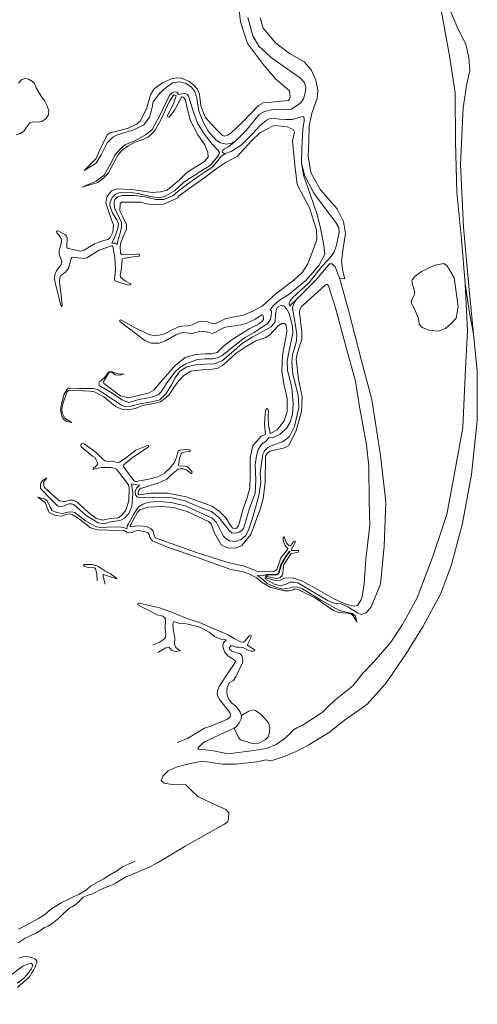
# Model space of a CAD drawing. Header units: metres. Extents: x 69428 to 72581, y 405279 to 408746.
# Tile 4 of 39: x 72398 to 72581, y 405280 to 405674. Entities that reach past the tile are written whole.
import ezdxf

# ---------------------------------------------------------------- set-up
doc = ezdxf.new("R2010")
doc.units = ezdxf.units.M
for name, color, linetype, lineweight in [('BS-BINNENKRUINLIJN-KPN', 253, 'CONTINUOUS', 0), ('BS-BINNENTEENLIJN-KPN', 253, 'CONTINUOUS', 0), ('BS-INSTEEK-SLOOT-KPN', 253, 'CONTINUOUS', 0), ('BS-OVERIG-KPN', 253, 'CONTINUOUS', 0), ('BS-WATERLIJN-KPN', 253, 'CONTINUOUS', 0)]:
    doc.layers.add(name, color=color, linetype=linetype, lineweight=lineweight)

msp = doc.modelspace()

# ---------------------------------------------------------------- linework, layer by layer
at = {"layer": 'BS-BINNENKRUINLIJN-KPN'}
for points in [[(72485.822, 405677.948), (72486.431, 405673.326), (72489.191, 405664.664), (72495.17, 405656.717), (72500.449, 405650.542), (72506.06, 405645.69), (72506.25, 405643.32), (72505.91, 405642.229), (72505.452, 405641.847), (72497.556, 405641.115), (72495.443, 405640.918), (72493.611, 405639.89), (72487.373, 405633.292), (72482.55, 405628.709), (72481.3, 405627.908), (72479.978, 405627.626), (72479.15, 405627.885), (72476.298, 405630.75), (72472.277, 405635.199), (72470.551, 405639.66), (72470.04, 405644.447), (72469.152, 405646.354), (72467.621, 405648.187), (72465.843, 405649.511), (72463.707, 405650.469), (72462.652, 405650.806), (72460.916, 405650.888), (72458.767, 405650.534), (72455.106, 405649.005), (72451.765, 405646.508), (72450.384, 405644.133), (72448.722, 405638.516), (72446.144, 405633.593), (72444.727, 405632.374), (72441.101, 405630.659), (72434.151, 405628.96), (72433.078, 405628.231), (72430.426, 405622.983), (72428.636, 405618.602), (72423.762, 405613.827)], [(72422.832, 405607.161), (72429.188, 405608.965), (72431.675, 405610.864), (72433.582, 405612.893), (72434.979, 405615.646), (72437.538, 405620.313), (72439.142, 405622.058), (72441.404, 405623.752), (72444.253, 405625.097), (72447.393, 405626.21), (72449.563, 405627.335), (72451.195, 405628.808), (72452.192, 405629.997), (72454.926, 405634.859), (72457.971, 405641.575), (72459.627, 405644.027), (72460.141, 405644.001)], [(72462.934, 405643.288), (72463.539, 405643.181), (72464.393, 405641.963), (72464.892, 405639.46), (72466.311, 405634.016), (72469.364, 405628.118), (72472.178, 405624.09), (72473.337, 405621.07), (72473.422, 405619.088), (72471.947, 405617.42), (72464.972, 405612.951), (72461.873, 405609.908), (72457.03, 405605.878), (72454.331, 405605.235), (72450.954, 405605.035), (72442.806, 405606.163), (72436.886, 405606.411), (72434.685, 405605.706), (72432.792, 405603.209), (72432.477, 405600.804), (72434.775, 405594.005), (72435.501, 405592.074), (72435.229, 405589.112), (72434.122, 405586.95)], [(72438.51, 405584.925), (72439.729, 405587.915), (72440.685, 405590.358), (72440.679, 405592.236), (72439.293, 405595.187), (72438.023, 405597.712), (72438.14, 405600.415), (72438.466, 405600.82), (72438.828, 405601.075), (72443.019, 405601.165), (72446.569, 405601.058), (72448.617, 405600.388), (72452.244, 405599.993), (72455.549, 405600.382), (72459.331, 405601.89), (72461.44, 405602.848), (72461.445, 405603.399), (72466.783, 405607.33), (72471.232, 405610.37), (72476.604, 405614.419), (72480.714, 405617.179), (72485.16, 405619.519), (72490.766, 405625.711), (72494.18, 405628.853), (72496.849, 405630.235), (72498.724, 405631.346), (72500.035, 405631.812), (72505.126, 405631.307), (72507.54, 405630.291), (72508.093, 405629.157), (72507.207, 405625.69), (72508.13, 405615.939), (72509.11, 405608.246), (72514.019, 405598.785), (72516.906, 405590.028), (72516.963, 405586.208), (72515.484, 405582.037), (72513.353, 405576.381)], [(72513.353, 405576.381), (72511.194, 405573.12), (72507.781, 405569.83), (72500.704, 405564.485), (72495.159, 405559.441)], [(72497.026, 405451.067), (72496.837, 405450.676), (72497.058, 405450.513), (72500.318, 405449.482), (72502.479, 405449.663), (72504.037, 405450.479), (72507.225, 405450.62), (72511.192, 405449.205), (72517.497, 405445.749), (72524.063, 405442.004), (72528.674, 405440.013), (72531.779, 405439.203), (72533.253, 405439.559), (72534.639, 405441.675), (72535.167, 405442.985), (72535.901, 405448.182), (72536.681, 405458.074), (72538.186, 405471.728), (72537.944, 405481.402), (72537.822, 405495.277), (72536.933, 405503.859), (72533.947, 405519.961), (72532.437, 405529.424), (72528.406, 405544.353), (72524.461, 405558.797), (72521.634, 405567.549), (72521.231, 405568.07), (72520.742, 405568.083), (72520.151, 405567.735), (72511.718, 405560.013), (72510.876, 405559.266), (72510.229, 405558.162), (72510.119, 405556.869), (72511.033, 405549.107), (72511.041, 405546.112), (72510.012, 405543.355), (72509.269, 405540.822), (72508.705, 405538.214), (72509.634, 405530.169), (72511.114, 405523.088), (72510.897, 405517.265), (72508.775, 405509.596), (72505.793, 405503.562), (72503.986, 405502.691), (72499.326, 405501.594), (72498.299, 405501.303), (72497.21, 405500.698), (72496.441, 405499.283), (72496.231, 405488.98), (72495.494, 405482.274), (72494.273, 405478.108), (72490.586, 405467.907), (72486.981, 405463.54), (72484.825, 405462.598), (72481.795, 405462.445), (72480.08, 405462.967), (72478.71, 405463.843), (72475.993, 405468.513), (72474.65, 405472.197), (72473.532, 405473.152), (72465.085, 405477.162), (72459.622, 405478.763), (72454.964, 405479.149), (72449.327, 405478.922), (72446.057, 405477.855), (72445.086, 405476.849), (72442.464, 405472.003), (72442.171, 405471.534), (72442.184, 405471.214)], [(72576.375, 405568.417), (72577.365, 405549.606), (72576.438, 405531.553), (72575.469, 405510.828), (72571.987, 405491.765), (72569.092, 405475.933), (72563.615, 405459.559), (72557.187, 405442.594), (72551.34, 405431.904), (72546.667, 405424.747), (72540.014, 405417.038), (72535.523, 405412.467), (72531.478, 405407.299), (72524.779, 405401.914), (72521.883, 405399.456), (72519.07, 405396.649), (72511.155, 405391.403), (72509.29, 405390.599), (72507.659, 405389.629), (72506.059, 405387.934), (72503.841, 405386.002), (72500.686, 405383.859), (72496.867, 405382.195), (72490.798, 405381.277), (72482.393, 405380.13), (72480.081, 405380.39), (72474.92, 405381.44), (72469.616, 405381.875), (72469.367, 405382.164)], [(72494.955, 405555.911), (72495.391, 405555.829), (72495.602, 405554.88), (72495.59, 405554.071), (72495.097, 405553.385), (72493.838, 405552.313), (72490.176, 405550.441), (72483.084, 405546.03), (72479.515, 405543.28), (72477.067, 405540.912), (72474.984, 405540.295), (72472.523, 405540.37), (72468.418, 405540.114), (72464.276, 405538.879), (72460.111, 405535.536), (72454.508, 405529.062), (72451.724, 405525.822), (72449.781, 405524.778), (72444.327, 405523.397), (72441.654, 405522.764), (72438.372, 405523.501), (72435.753, 405525.391), (72431.619, 405528.512), (72431.516, 405529.255), (72433.615, 405532.693), (72434.823, 405532.934), (72436.248, 405531.98), (72438.027, 405531.81), (72439.779, 405532.267)], [(72451.701, 405520.479), (72454.314, 405521.16), (72456.111, 405522.475), (72457.804, 405523.955), (72459.762, 405526.813), (72461.536, 405529.355), (72463.704, 405531.597), (72466.538, 405533.384), (72472.111, 405534.069), (72475.186, 405534.169), (72477.271, 405534.651), (72479.196, 405535.61), (72481.427, 405537.701), (72484.656, 405540.672), (72488.685, 405543.339), (72492.58, 405545.525), (72496.52, 405546.849), (72498.055, 405547.85), (72501.625, 405551.765), (72502.971, 405552.523), (72504.056, 405552.441), (72504.563, 405551.999), (72504.86, 405551.215), (72504.967, 405549.047), (72503.259, 405539.863), (72502.962, 405533.468), (72503.788, 405528.302), (72505.125, 405522.41), (72505.134, 405517.146), (72503.854, 405513.512), (72501.156, 405509.935), (72498.307, 405508.432)], [(72418.858, 405512.833), (72416.006, 405514.557), (72414.927, 405516.687), (72414.863, 405518.127), (72415.285, 405520.316), (72416.78, 405525.014), (72417.474, 405525.6), (72418.052, 405525.789), (72426.001, 405525.425), (72427.919, 405525.158), (72431.677, 405523.084), (72436.366, 405519.186), (72439.192, 405518.089), (72440.393, 405517.914), (72442.304, 405518.027), (72444.566, 405518.582), (72447.152, 405519.675), (72451.701, 405520.479)], [(72496.427, 405508.069), (72494.704, 405507.353), (72491.304, 405503.424), (72490.222, 405498.818), (72490.348, 405491.521), (72490.191, 405486.648), (72489.101, 405482.596), (72487.311, 405477.883), (72485.587, 405471.437), (72484.636, 405470.379), (72483.397, 405470.534), (72482.357, 405471.557), (72480.627, 405474.497), (72477.994, 405477.172), (72474.992, 405479.35), (72472.107, 405480.314), (72464.657, 405483.059), (72457.357, 405484.54), (72450.61, 405484.557), (72445.773, 405483.864), (72445.406, 405484.211), (72445.391, 405484.826), (72445.759, 405485.964)], [(72441.483, 405487.843), (72441.867, 405486.588), (72441.716, 405481.482), (72440.417, 405477.752), (72438.801, 405475.677), (72437.352, 405474.682), (72434.155, 405474.419), (72431.258, 405473.753), (72428.578, 405474.335), (72425.537, 405476.809), (72420.934, 405480.873), (72419.337, 405481.667), (72417.929, 405481.712), (72415.962, 405481.161), (72413.886, 405481.464), (72411.243, 405483.675), (72407.699, 405486.972), (72407.468, 405488.953), (72408.761, 405490.647)], [(72445.938, 405489.484), (72444.635, 405489.128), (72444.234, 405489.183), (72443.751, 405489.453), (72443.333, 405490.098)], [(72405.169, 405482.855), (72408.336, 405480.593), (72408.888, 405478.625), (72409.782, 405476.815), (72412.252, 405475.55), (72414.735, 405475.29), (72416.563, 405475.938), (72417.746, 405476.167), (72418.905, 405475.909), (72421.86, 405474.091), (72426.371, 405470.611), (72429.086, 405469.842), (72433.397, 405469.728), (72439.756, 405469.605)], [(72505.264, 405461.908), (72502.602, 405458.648), (72500.937, 405453.963), (72500.048, 405453.232), (72499.572, 405453.109), (72497.531, 405453.213), (72495.428, 405453.163), (72493.498, 405452.939)], [(72497.026, 405451.067), (72497.743, 405450.977), (72500.696, 405450.275), (72502.208, 405450.641), (72503.173, 405451.549), (72503.39, 405452.318), (72503.462, 405453.933), (72503.649, 405455.6), (72506.129, 405459.548), (72506.764, 405460.323)], [(72492.709, 405450.678), (72495.063, 405448.697), (72498.325, 405446.882), (72501.24, 405445.988), (72504.002, 405445.351), (72505.807, 405445.375), (72507.496, 405445.8), (72508.145, 405446.119), (72509.544, 405445.953), (72511.872, 405444.771), (72516.433, 405442.429), (72523.71, 405437.55), (72525.79, 405436.658), (72529.389, 405436.387), (72530.929, 405435.977), (72531.583, 405435.375), (72533.013, 405433.011)], [(72444.15, 405337.052), (72441.584, 405335.783), (72439.133, 405334.804), (72437.075, 405333.253), (72433.049, 405330.911), (72431.712, 405329.981), (72429.33, 405328.826), (72426.274, 405327.028), (72424.743, 405325.595), (72421.788, 405323.822), (72420.253, 405323.098), (72417.394, 405321.73), (72414.568, 405320.368), (72412.476, 405319.018), (72410.651, 405317.943), (72409.514, 405317.048), (72407.835, 405315.609), (72405.417, 405314.085), (72402.85, 405312.655), (72400.162, 405311.16), (72397.423, 405309.857)], [(72383.491752, 405279.69285), (72386.328, 405282.144), (72387.637, 405283.479), (72388.501, 405284.575), (72389.506, 405286.023), (72391.157, 405287.752), (72392.493, 405289.225), (72393.762, 405290.792), (72397.196, 405293.467), (72399.265, 405295.066), (72400.734, 405295.665), (72402.595, 405296.127), (72403.219, 405295.332), (72402.518, 405293.754), (72401.271, 405292.151), (72399.806, 405290.491), (72398.757, 405289.565), (72396.919, 405288.204)]]:
    msp.add_lwpolyline(points, dxfattribs=at)
at = {"layer": 'BS-BINNENTEENLIJN-KPN'}
for points in [[(72489.341, 405675.144), (72491.393, 405667.836), (72493.784, 405663.57), (72498.837, 405658.97), (72507.351, 405652.906), (72510.284, 405650.968), (72511.781, 405649.334), (72512.555, 405647.386), (72512.375, 405644.995), (72511.629, 405642.572), (72510.584, 405640.92), (72506.824, 405638.394), (72502.605, 405638.097), (72499.361, 405638.193), (72495.979, 405637.43), (72493.848, 405636.191), (72488.697, 405629.842), (72484.7, 405625.811), (72482.766, 405624.729), (72480.808, 405624.312), (72478.431, 405624.847), (72476.576, 405626.127), (72473.435, 405629.554), (72471.288, 405633.629), (72469.686, 405637.614), (72468.958, 405642.786), (72468.059, 405645.528), (72466.706, 405647.274), (72464.44, 405648.794), (72461.801, 405649.274), (72459.297, 405648.936), (72456.766, 405647.261), (72453.959, 405644.687), (72451.454, 405641.39), (72450.894, 405638.512), (72449.944, 405635.185), (72447.643, 405632.155), (72443.723, 405630.118), (72437.076, 405628.041), (72435.322, 405627.228), (72433.039, 405624.934), (72430.589, 405620.099), (72428.567, 405616.705), (72423.762, 405613.827)], [(72422.832, 405607.161), (72428.625, 405609.474), (72431.796, 405611.996), (72434.318, 405616.322), (72436.062, 405619.933), (72438.332, 405622.548), (72440.322, 405624.214), (72443.76, 405625.551), (72448.575, 405628.232), (72451.024, 405630.281), (72454.199, 405636.128), (72458.02, 405644.025), (72459.082, 405644.927), (72460.081, 405645.318), (72460.944, 405645.216), (72461.759, 405644.309), (72463.08, 405644.578), (72464.128, 405644.646), (72465.075, 405644.341), (72465.618, 405643.577), (72467.8, 405636.357), (72469.254, 405632.53), (72471.795, 405628.462), (72475.111, 405624.421), (72477.514, 405621.787), (72478.035, 405621.048), (72477.93, 405620.467), (72477.11, 405619.179), (72474.204, 405615.778), (72470.123, 405613.238), (72463.678, 405609.109), (72459.935, 405605.672), (72456.274, 405603.494), (72453.912, 405602.922), (72450.154, 405603.364), (72445.774, 405604.516), (72442.801, 405604.948), (72437.605, 405604.884), (72436.15, 405604.135), (72434.999, 405603.019), (72434.214, 405601.065), (72434.098, 405599.848), (72435.123, 405596.666), (72436.885, 405593.994), (72437.494, 405592.635), (72437.305, 405590.6), (72436.121, 405587.253), (72434.82, 405584.64), (72436.257, 405584.654), (72436.997, 405584.218), (72437.587, 405586.677), (72438.258, 405588.75), (72438.791, 405591.114), (72438.78, 405592.919), (72437.9, 405594.764), (72435.985, 405598.834), (72435.786, 405601.083), (72436.094, 405602.237), (72437.315, 405603.311), (72438.947, 405603.79), (72443.798, 405603.854), (72448.245, 405603.275), (72452.524, 405602.254), (72455.601, 405602.207), (72459.288, 405603.598), (72461.502, 405605.468), (72465.202, 405608.332), (72469.801, 405611.729), (72472.21, 405613.252), (72474.954, 405614.985), (72477.123, 405617.399), (72478.498, 405619.357), (72480.368, 405620.578), (72482.669, 405621.473), (72486.879, 405624.113), (72491.055, 405628.413), (72494.59, 405632.172), (72496.772, 405633.946), (72497.929, 405634.485), (72500.062, 405634.62), (72502.073, 405634.444), (72504.695, 405634.222), (72507.302, 405634.309), (72511.338, 405635.44), (72511.724, 405635.179), (72511.886, 405634.565), (72511.887, 405633.596), (72511.456, 405630.475), (72511.035, 405622.592), (72510.864, 405616.887), (72511.704, 405611.903), (72514.523, 405603.863), (72517.113, 405596.196), (72518.445, 405590.734), (72519.811, 405583.944), (72520.247, 405580.268), (72517.819, 405575.726), (72512.707, 405569.901), (72505.974, 405564.236), (72502.402, 405562.1), (72499.752, 405559.82), (72498.361, 405558.121), (72498.825, 405557.436), (72498.763, 405555.637), (72498.49, 405554.295), (72497.274, 405552.473), (72491.826, 405548.882), (72487.96, 405546.755), (72479.108, 405539.666), (72477.206, 405538.681), (72475.328, 405538.343), (72472.277, 405538.4), (72469.209, 405538.066), (72464.504, 405536.359), (72462.151, 405534.929), (72460.039, 405532.952), (72457.01, 405528.897), (72454.588, 405525.067), (72453.357, 405523.872), (72451.279, 405523.169), (72448.771, 405522.609), (72445.616, 405522.098), (72442.979, 405521.29), (72441.66, 405520.886), (72439.102, 405521.79), (72434.548, 405524.868), (72429.811, 405527.629), (72429.676, 405528.449), (72430.065, 405529.217), (72431.933, 405530.881), (72433.206, 405532.638), (72433.419, 405533.027), (72434.454, 405533.415), (72435.185, 405533.176), (72436.71, 405532.412), (72438.248, 405532.136), (72439.779, 405532.267)], [(72405.169, 405482.855), (72408.124, 405482.08), (72409.01, 405481.473), (72410.202, 405478.88), (72410.936, 405477.537), (72412.667, 405476.744), (72415.084, 405476.415), (72417.222, 405476.941), (72418.558, 405477.086), (72420.029, 405476.743), (72424.36, 405473.473), (72428.694, 405471.061), (72430.446, 405470.696), (72433.058, 405470.843), (72437.607, 405470.967), (72439.725, 405470.734), (72440.844, 405470.27), (72440.981, 405471.291), (72441.344, 405472.024), (72443.432, 405475.646), (72444.81, 405478.144), (72445.655, 405479.099), (72447.305, 405480.165), (72449.679, 405480.895), (72453.552, 405481.167), (72458.591, 405480.776), (72464.664, 405479.302), (72470.119, 405476.793), (72475.042, 405474.534), (72476.827, 405472.817), (72479.476, 405467.416), (72480.637, 405466.211), (72482.06, 405465.393), (72484.363, 405465.17), (72486.73, 405465.975), (72488.385, 405467.433), (72489.633, 405469.67), (72491.457, 405475.325), (72493.772, 405483.592), (72494.564, 405488.748), (72494.258, 405492.672), (72495.418, 405500.107), (72495.998, 405501.45), (72497.373, 405502.77), (72499.395, 405503.722), (72503.269, 405505.137), (72505.981, 405507.264), (72508.026, 405511.294), (72509.847, 405518.875), (72509.497, 405523.847), (72507.376, 405532.19), (72506.919, 405536.887), (72507.218, 405540.042), (72508.101, 405542.651), (72508.869, 405545.525), (72508.996, 405548.191), (72508.136, 405553.237), (72507.221, 405558.533), (72507.479, 405559.851), (72508.669, 405561.97), (72516.514, 405569.7), (72522.057, 405576.351), (72523.102, 405576.37), (72524.403, 405575.242), (72526.122, 405570.842), (72529.759, 405557.294), (72534.924, 405537.532), (72538.999, 405522.036), (72542.48, 405499.626), (72544.583, 405481.076), (72543.93, 405463.259), (72542.49, 405448.018), (72538.824, 405438.907), (72536.76, 405436.596), (72534.805, 405435.883), (72533.424, 405436.441), (72529.408, 405439.013), (72526.769, 405440.144), (72523.982, 405440.439), (72521.559, 405441.346), (72509.428, 405448.588), (72507.856, 405448.891), (72506.33, 405448.834), (72504.722, 405448.01), (72502.397, 405447.436), (72500.04, 405448.067), (72496.288, 405450.227)], [(72579.75, 405548.418), (72578.244, 405555.909), (72576.375, 405568.417)], [(72408.761, 405490.647), (72407.127, 405489.641), (72406.417, 405488.528), (72406.331, 405487.873), (72406.332, 405486.413), (72410.595, 405481.92), (72413.122, 405479.448), (72414.333, 405479.087), (72415.505, 405479.33), (72417.631, 405480.188), (72418.509, 405480.282), (72419.614, 405479.954), (72424.625, 405475.614), (72429.316, 405472.562), (72431.743, 405472.208), (72433.792, 405472.863), (72436.314, 405473.275), (72438.441, 405473.655), (72439.99, 405474.521), (72441.616, 405476.398), (72442.866, 405479.151), (72443.272, 405484.556), (72442.74, 405488.24), (72443.491, 405488.123), (72445.937, 405487.681), (72444.697, 405486.522), (72444.148, 405485.263), (72444.327, 405483.9), (72445.104, 405482.971), (72446.241, 405482.75), (72452.085, 405482.961), (72458.843, 405482.588), (72464.237, 405481.385), (72469.781, 405479.066), (72474.782, 405477.218), (72477.756, 405474.822), (72480.456, 405471.405), (72481.825, 405469.535), (72482.9, 405468.657), (72484.499, 405468.549), (72485.921, 405468.859), (72486.906, 405469.546), (72487.612, 405470.291), (72490.06, 405478.376), (72492.236, 405484.471), (72492.611, 405489.78), (72492.256, 405495.843), (72492.797, 405499.447), (72493.542, 405502.004), (72494.813, 405504.068), (72496.424, 405505.26), (72497.926, 405506.792), (72499.177, 405506.624), (72502.263, 405508.171), (72505.001, 405510.652), (72506.346, 405513.03), (72507.188, 405516.23), (72507.532, 405520.155), (72507.043, 405526.879), (72505.301, 405533.734), (72505.075, 405537.592), (72505.912, 405541.701), (72507.411, 405548.582), (72507.188, 405551.495), (72505.935, 405556.534), (72505.038, 405558.307), (72503.919, 405559.421), (72503.124, 405559.788), (72502.306, 405559.518), (72501.147, 405558.955), (72500.787, 405558.233), (72500.447, 405556.161), (72500.259, 405553.168), (72498.743, 405551.123), (72491.293, 405547.18), (72487.244, 405544.564), (72482.809, 405540.738), (72479.237, 405537.62), (72475.955, 405536.394), (72468.948, 405536.062), (72464.882, 405535.189), (72462.145, 405533.383), (72460.281, 405530.787), (72458.731, 405527.958), (72456.627, 405524.448), (72455.031, 405522.801), (72454.028, 405521.858), (72453.314, 405521.614), (72452.655, 405521.523), (72451.769, 405521.319), (72450.793, 405521.107), (72446.067, 405520.261), (72442.049, 405519.201), (72440.346, 405519.083), (72438.48, 405519.886), (72433.17, 405523.512), (72429.375, 405525.908), (72427.356, 405526.477), (72421.689, 405526.498), (72417.467, 405526.643), (72416.971, 405526.251), (72415.739, 405524.221), (72414.724, 405520.358), (72414.278, 405517.852), (72414.856, 405515.416), (72415.749, 405513.914), (72416.838, 405513.218), (72418.858, 405512.833)], [(72506.1, 405461.28), (72504.546, 405459.295), (72502.612, 405455.931), (72501.614, 405452.448), (72500.803, 405451.944), (72499.222, 405451.965), (72496.945, 405451.878)], [(72497.111, 405451.711), (72499.388, 405451.798), (72500.969, 405451.777), (72501.78, 405452.281), (72502.778, 405455.764), (72504.712, 405459.128), (72506.297, 405461.275)], [(72533.013, 405433.011), (72532.49, 405435.197), (72531.286, 405436.318), (72528.813, 405436.884), (72525.806, 405437.687), (72518.874, 405441.447), (72511.274, 405446.117), (72508.864, 405447.022), (72507.236, 405446.911), (72506.298, 405446.516), (72503.358, 405446.099), (72500.435, 405446.87), (72499.546, 405447.293), (72497.112, 405448.372), (72494.668, 405450.457), (72493.099, 405451.458), (72494.09, 405451.349), (72495.563, 405451.52), (72496.945, 405451.878)], [(72497.111, 405451.711), (72496.575, 405451.272), (72496.289, 405450.729), (72496.288, 405450.227)]]:
    msp.add_lwpolyline(points, dxfattribs=at)
at = {"layer": 'BS-INSTEEK-SLOOT-KPN'}
for points in [[(72460.141, 405644.001), (72460.656, 405643.668), (72459.539, 405640.562), (72457.159, 405635.845), (72457.137, 405635.552), (72457.251, 405635.273), (72457.498, 405635.12), (72457.817, 405635.132), (72460.1, 405638.065), (72462.728, 405643.157), (72462.934, 405643.288)], [(72434.122, 405586.95), (72433.245, 405586.217), (72431.638, 405585.725), (72427.851, 405584.475), (72423.769, 405581.923), (72423.267, 405581.605), (72422.497, 405581.479), (72417.323, 405582.518), (72416.852, 405582.946), (72416.938, 405586.866), (72416.718, 405587.521), (72416.228, 405588.023), (72413.652, 405589.505), (72413.119, 405589.595), (72412.906, 405589.537), (72412.718, 405589.318), (72412.818, 405588.856), (72413.706, 405587.771), (72414.501, 405586.607), (72414.701, 405585.672), (72414.536, 405584.458), (72413.752, 405581.866), (72413.76, 405580.172), (72414.573, 405578.086), (72414.819, 405577.283), (72414.591, 405576.208), (72412.693, 405573.651), (72412.122, 405572.418), (72411.935, 405571.07), (72412.03, 405569.395), (72414.457, 405559.899), (72414.697, 405559.5), (72414.893, 405559.498), (72414.982, 405559.859), (72414.697, 405562.605), (72413.853, 405569.159), (72413.959, 405570.906), (72414.52, 405571.833), (72416.123, 405572.915), (72417.449, 405574.57), (72418.566, 405578.486), (72418.771, 405578.937), (72419.15, 405579.08), (72422.548, 405578.739), (72424.033, 405578.578), (72424.986, 405578.85), (72426.357, 405579.79), (72429.738, 405581.831), (72434.695, 405583.629), (72435.12, 405583.573), (72435.227, 405583.356), (72436.087, 405578.973), (72436.386, 405574.128), (72435.984, 405570.256), (72436.025, 405569.652), (72436.623, 405569.447), (72438.398, 405568.737), (72441.571, 405567.861), (72442.362, 405567.937), (72442.505, 405568.208), (72442.29, 405568.445), (72440.374, 405569.399), (72438.555, 405570.836), (72438.284, 405571.139), (72438.207, 405571.746), (72438.715, 405574.75), (72438.99, 405578.092), (72439.181, 405578.348), (72439.766, 405578.61), (72440.239, 405578.697), (72443.415, 405579.17), (72445.461, 405579.376), (72445.78, 405579.537), (72445.976, 405579.873), (72445.777, 405580.226), (72445.192, 405580.333), (72443.723, 405580.166), (72439.148, 405580.031), (72438.663, 405580.104), (72438.264, 405580.833), (72438.241, 405583.474), (72438.51, 405584.925)], [(72494.955, 405555.911), (72494.276, 405555.52), (72492.159, 405554.133), (72488.739, 405552.538), (72486.668, 405551.933), (72483.254, 405551.392), (72481.101, 405551.148), (72479.306, 405550.621), (72476.653, 405549.114), (72475.148, 405548.516), (72473.294, 405548.987), (72471.194, 405549.452), (72469.831, 405549.271), (72467.111, 405548.519), (72463.135, 405548.842), (72460.445, 405547.977), (72456.323, 405545.55), (72453.797, 405544.587), (72450.637, 405544.665), (72448.11, 405545.641), (72438.11, 405553.325), (72438.054, 405553.562), (72438.096, 405553.792), (72438.44, 405553.962), (72438.765, 405553.876), (72443.099, 405551.293), (72449.991, 405547.99), (72452.781, 405547.547), (72456.003, 405548.311), (72458.792, 405549.819), (72461.517, 405551.136), (72462.935, 405551.397), (72465.276, 405551.528), (72467.001, 405551.951), (72469.641, 405553.114), (72470.969, 405553.48), (72472.915, 405553.249), (72474.242, 405552.793), (72475.933, 405552.433), (72478.204, 405553.256), (72480.203, 405554.394), (72483.377, 405554.989), (72487.448, 405555.775), (72491.337, 405557.397), (72495.159, 405559.441)], [(72496.427, 405508.069), (72495.969, 405512.104), (72496.326, 405516.359), (72496.508, 405517.965), (72497.032, 405518.404), (72497.353, 405518.11), (72497.586, 405517.455), (72497.531, 405515.41), (72497.671, 405511.731), (72498.307, 405508.432)], [(72443.333, 405490.098), (72440.852, 405493.327), (72439.511, 405495.244), (72439.605, 405495.837), (72440.155, 405496.458), (72442.977, 405498.737), (72449.586, 405503.087), (72449.696, 405503.411), (72449.442, 405503.625), (72449.099, 405503.627), (72444.478, 405501.741), (72439.742, 405498.146), (72437.969, 405496.93), (72437.377, 405496.716), (72436.591, 405496.874), (72435.405, 405497.257), (72433.033, 405497.375), (72432.046, 405497.461), (72431.348, 405497.967), (72428.58, 405500.813), (72423.771, 405504.254), (72422.958, 405504.377), (72422.509, 405504.104), (72422.418, 405503.718), (72422.62, 405503.139), (72427.061, 405499.37), (72428.016, 405498.856), (72429.164, 405496.831), (72429.114, 405496), (72428.323, 405495.262), (72427.51, 405494.575), (72427.3, 405494.063), (72428.548, 405494.337), (72430.608, 405494.82), (72432.774, 405494.744), (72434.44, 405494.863), (72435.854, 405494.574), (72436.723, 405494.066), (72439.397, 405490.626), (72441.483, 405487.843)], [(72445.759, 405485.964), (72446.067, 405486.309), (72449.847, 405487.46), (72453.744, 405488.702), (72456.847, 405490.149), (72459.479, 405492.516), (72461.425, 405494.087), (72462.373, 405494.286), (72463.451, 405494.267), (72464.804, 405493.821), (72466.624, 405492.408), (72466.839, 405492.331), (72466.96, 405492.469), (72467.021, 405493.126), (72465.905, 405494.425), (72465.139, 405495.023), (72464.362, 405495.29), (72461.691, 405495.503), (72461.521, 405495.688), (72461.955, 405498.526), (72462.751, 405500.466), (72463.102, 405500.722), (72463.695, 405500.947), (72465.864, 405501.226), (72466.295, 405501.415), (72466.38, 405501.727), (72466.111, 405501.907), (72465.111, 405501.995), (72461.996, 405501.688), (72461.431, 405501.351), (72460.786, 405498.97), (72459.98, 405496.736), (72457.949, 405494.373), (72456.143, 405492.705), (72453.304, 405491.017), (72449.15, 405489.942), (72445.938, 405489.484)], [(72492.709, 405450.678), (72491.341, 405451.347), (72489.472, 405452.273), (72487.505, 405453.034), (72482.592, 405453.956), (72470.205, 405458.273), (72456.452, 405463.196), (72451.096, 405465.391), (72450.042, 405466.709), (72449.828, 405467.952), (72449.262, 405468.583), (72448.303, 405469.048), (72445.432, 405469.534), (72444.04, 405469.295), (72443.046, 405468.806), (72441.68, 405468.589), (72440.76, 405468.916), (72439.756, 405469.605)], [(72493.498, 405452.939), (72491.719, 405453.761), (72487.946, 405455.308), (72480.885, 405456.869), (72468.78, 405460.7), (72458.651, 405464.369), (72452.294, 405466.638), (72451.762, 405467.562), (72451.398, 405469.246), (72450.67, 405470.171), (72448.741, 405471.114), (72445.989, 405471.394), (72442.525, 405471.188), (72442.184, 405471.214)], [(72506.764, 405460.323), (72507.651, 405460.526), (72509.484, 405460.916), (72509.676, 405461.343), (72509.521, 405461.576), (72508.908, 405461.585), (72506.867, 405461.53), (72506.725, 405461.762), (72508.477, 405464.979), (72508.374, 405465.245), (72508.133, 405465.299), (72507.659, 405465.041), (72507.036, 405464.266), (72506.708, 405463.652), (72506.36, 405463.433), (72505.734, 405463.59), (72504.84, 405464.431), (72504.063, 405466.661), (72503.771, 405467.014), (72503.555, 405466.92), (72503.445, 405466.278), (72503.583, 405465.016), (72504.475, 405463.329), (72505.329, 405462.284), (72505.264, 405461.908)], [(72432.247, 405448.059), (72431.285, 405451.591), (72431.412, 405451.803), (72431.541, 405451.892), (72433.544, 405451.287), (72436.81, 405450.158), (72436.896, 405450.324), (72436.833, 405450.476), (72436.384, 405450.706), (72434.31, 405452.162), (72432.05, 405453.436), (72430.483, 405454.474), (72429.192, 405455.246), (72427.025, 405455.961), (72423.713, 405455.977), (72423.494, 405455.846), (72423.473, 405455.725), (72423.81, 405455.307), (72425.389, 405454.771), (72427.973, 405454.54), (72428.329, 405454.219), (72428.903, 405452.212), (72429.035, 405449.405)], [(72451.306, 405423.632), (72454.006, 405424.779), (72455.987, 405426.151), (72456.358, 405426.848), (72456.461, 405428.055), (72456.341, 405429.07), (72456.188, 405430.946), (72456.425, 405433.285), (72456.19, 405434.407), (72455.236, 405435.264), (72453.065, 405435.77), (72445.329, 405439.763), (72445.325, 405440.205), (72445.735, 405440.432), (72447.07, 405440.233), (72453.495, 405438.707), (72458.953, 405436.886), (72465.28, 405434.214), (72469.924, 405432.663), (72474.514, 405430.722), (72481.457, 405427.747), (72483.854, 405426.339), (72486.376, 405424.959), (72487.577, 405424.783), (72488.292, 405425.318), (72489.867, 405427.335), (72490.407, 405427.503), (72490.66, 405427.275), (72490.681, 405427.065), (72490.578, 405426.508), (72489.294, 405424.114), (72489.237, 405423.677), (72489.435, 405423.38), (72491.932, 405421.83), (72492.135, 405421.647), (72492.076, 405421.292), (72491.528, 405421.186), (72490.663, 405421.263), (72489.249, 405421.725), (72487.332, 405422.654), (72485.624, 405422.795), (72484.632, 405422.82), (72482.732, 405423.491), (72482.046, 405422.696), (72482.055, 405421.996), (72482.774, 405421.279), (72484.445, 405420.651), (72486.238, 405420.185), (72486.966, 405419.418), (72487.343, 405417.586), (72487.186, 405416.469), (72484.615, 405411.166), (72483.545, 405409.503), (72482.741, 405409.085), (72481.86, 405408.464), (72481.028, 405406.699), (72480.884, 405405.114), (72481.082, 405403.504), (72481.703, 405401.973), (72482.833, 405400.514), (72484.497, 405399.149), (72485.604, 405397.876), (72486.304, 405396.744), (72486.753, 405395.373), (72486.618, 405394.07), (72485.919, 405392.441), (72484.929, 405391.179), (72483.86, 405390.338), (72478.23, 405387.755), (72475.195, 405386.401), (72471.948, 405384.817), (72469.952, 405383.089), (72469.367, 405382.164)], [(72453.342, 405420.669), (72456.546, 405422.49), (72457.698, 405422.809), (72458.184, 405422.244), (72458.873, 405421.456), (72460.374, 405421.024), (72462.246, 405421.276), (72462.177, 405421.485), (72461.765, 405421.729), (72460.44, 405422.712), (72459.921, 405423.979), (72460.074, 405426.495), (72459.416, 405429.98), (72459.307, 405431.963), (72459.45, 405432.566), (72459.742, 405433.023), (72460.048, 405433), (72461.982, 405432.29), (72464.793, 405432.14), (72470.183, 405430.876), (72473.794, 405428.813), (72475.981, 405427.054), (72478.527, 405425.991), (72479.892, 405425.864), (72480.68, 405425.744)], [(72480.68, 405425.744), (72480.618, 405425.564), (72479.559, 405424.54), (72479.392, 405423.3), (72479.561, 405422.122), (72480.102, 405420.83), (72481.347, 405419.276), (72484.27, 405417.511), (72484.361, 405417.086), (72484.333, 405416.708), (72481.181, 405412.16), (72477.915, 405407.068), (72477.197, 405405.355), (72477.092, 405403.792), (72478.035, 405401.819), (72482.168, 405396.564), (72482.459, 405395.868), (72482.279, 405394.936), (72481.162, 405393.953), (72474.494, 405391.116), (72472.053, 405390.306), (72465.232, 405386.242), (72461.025, 405384.631)]]:
    msp.add_lwpolyline(points, dxfattribs=at)
at = {"layer": 'BS-OVERIG-KPN'}
for points in [[(72559.93, 405696.597), (72560.331, 405694.667), (72561.553, 405693.299), (72564.225, 405687.552), (72566.966, 405677.333), (72570.146, 405659.732), (72572.447, 405644.958), (72572.545, 405625.368), (72573.126, 405605.029), (72574.907, 405586.282), (72576.375, 405568.417)], [(72526.122, 405570.842), (72528.001, 405570.382), (72528.176, 405570.578), (72528.067, 405570.93), (72527.388, 405573.483), (72526.844, 405577.513), (72527.505, 405582.714), (72528.433, 405588.534), (72527.741, 405593.372), (72525.152, 405598.425), (72518.424, 405606.047), (72514.589, 405612.974), (72513.536, 405619.532), (72513.772, 405625.452), (72513.965, 405631.609), (72514.99, 405636.748), (72517.094, 405642.7), (72517.377, 405645.992), (72516.663, 405650.033), (72514.694, 405654.193), (72511.885, 405657.312), (72506.097, 405660.63), (72500.625, 405664.871), (72495.545, 405670.909), (72494.289, 405674.93)], [(72397.415, 405648.765), (72398.738, 405650.234), (72400.246, 405650.635), (72401.501, 405650.41), (72403.088, 405649.465), (72403.857, 405648.659), (72404.532, 405646.917), (72405.49, 405645.373), (72406.522, 405643.64), (72407.964, 405641.559), (72408.956, 405639.767), (72409.596, 405637.725), (72409.537, 405636.181), (72408.523, 405634.592), (72406.86, 405633.437), (72404.974, 405633.198), (72403.362, 405633.305), (72401.835, 405632.774), (72400.622, 405631.176), (72399.615, 405629.6), (72398.146, 405628.603), (72396.564, 405628.165)], [(72480.368, 405620.578), (72479.776, 405620.696), (72479.322, 405621.025), (72479.114, 405621.359), (72479.29, 405621.911), (72479.993, 405622.447), (72481.648, 405623.243), (72484.7, 405625.811)], [(72508.669, 405561.97), (72506.598, 405559.968), (72506.311, 405559.572), (72506.018, 405559.595), (72505.869, 405560.06), (72505.906, 405560.72), (72506.362, 405561.557), (72507.374, 405562.94), (72513.765, 405568.804), (72519.164, 405575.49), (72522.65, 405579.265), (72523.916, 405581.255), (72524.884, 405583.845), (72525.888, 405589.046), (72525.753, 405591.007), (72524.651, 405592.992), (72520.85, 405597.928), (72515.742, 405604.729), (72512.061, 405611.914), (72510.864, 405616.887)], [(72483.86, 405390.338), (72485.582, 405386.65), (72486.454, 405385.677), (72491.261, 405384.174), (72493.695, 405384.396), (72496.241, 405385.617), (72497.542, 405386.93), (72498.082, 405388.558), (72498.184, 405390.734), (72497.653, 405392.479), (72494.83, 405395.734), (72492.383, 405397.464), (72491.429, 405397.671), (72489.75, 405397.208), (72486.753, 405395.373)]]:
    msp.add_lwpolyline(points, dxfattribs=at)
msp.add_lwpolyline([(72573.161, 405563.123), (72573.697, 405559.315), (72572.771, 405554.673), (72571.019, 405552.571), (72568.606, 405550.507), (72565.626, 405549.394), (72562.01, 405549.764), (72559.151, 405550.912), (72557.949, 405552.216), (72557.682, 405554.543), (72555.978, 405558.647), (72554.836, 405560.757), (72554.957, 405561.877), (72555.928, 405563.535), (72556.269, 405564.969), (72555.052, 405569.342), (72555.151, 405570.01), (72556.303, 405571.297), (72558.98, 405573.28), (72564.318, 405575.897), (72567.913, 405576.547), (72569.266, 405575.611), (72572.01, 405570.829)], close=True, dxfattribs=at)
at = {"layer": 'BS-WATERLIJN-KPN'}
for points in [[(72566.313, 405687.97), (72573.358, 405671.023), (72576.679, 405664.442), (72577.909, 405659.098), (72578.368, 405653.775), (72577.057, 405648.573), (72575.67, 405638.935), (72574.526, 405616.21), (72575.804, 405591.096), (72578.088, 405565.979), (72579.75, 405548.418), (72581.301, 405533.479), (72581.267, 405513.433), (72578.952, 405491.938), (72575.431, 405472.521), (72570.981, 405455.764), (72566.72, 405444.293), (72559.615, 405431.231), (72552.64, 405420.05), (72544.561, 405408.057), (72537.006, 405399.777), (72527.93, 405393.465), (72521.707, 405388.535), (72513.762, 405383.721), (72508.784, 405381.003), (72503.852, 405379.042), (72498.666, 405377.31), (72496.712, 405377.591), (72493.017, 405376.912), (72484.468, 405375.984), (72479.27, 405375.872), (72471.086, 405377.186), (72466.89, 405376.373), (72461.056, 405374.824), (72457.407, 405373.294), (72455.366, 405371.288), (72454.571, 405369.348), (72455.789, 405368.25), (72459.002, 405367.751), (72464.446, 405367.686), (72467.09, 405365.155), (72469.329, 405362.95), (72475.478, 405360.034), (72480.596, 405357.772), (72481.724, 405356.448), (72481.59, 405354.016), (72481.264, 405352.618), (72479.783, 405351.686), (72464.304, 405343.119), (72453.12, 405336.34)], [(72453.12, 405336.34), (72451.778, 405335.676), (72450.412, 405334.897), (72448.887, 405334.212), (72447.059, 405333.426), (72445.842, 405332.883), (72444.144, 405332.187), (72442.389, 405331.502), (72440.498, 405330.754), (72437.998, 405329.343), (72436.555, 405328.421), (72435.324, 405327.699), (72434.48, 405327.309), (72432.944, 405326.797), (72431.422, 405326.137), (72429.907, 405325.467), (72428.451, 405324.597), (72427.173, 405323.901), (72425.808, 405323.583), (72424.65, 405323.184), (72423.379, 405322.587), (72422.54, 405321.81), (72421.435, 405320.567), (72420.101, 405319.563), (72419.064, 405318.908), (72417.981, 405318.289), (72416.669, 405317.136), (72415.145, 405315.676), (72413.588, 405314.229), (72412.148, 405313.011), (72410.819, 405311.958), (72409.335, 405311.047), (72407.818, 405310.46), (72406.674, 405309.575), (72405.593, 405308.873), (72404.233, 405308.077), (72402.667, 405307.387), (72401.13, 405306.628), (72400.123, 405306.152), (72398.916, 405305.411), (72397.383, 405304.389)], [(72396.995, 405286.465), (72398.013, 405287.319), (72399.094, 405288.227), (72399.91, 405289.03), (72401.14, 405290.074), (72401.889, 405290.734), (72402.451, 405291.647), (72402.997, 405292.562), (72403.559, 405293.483), (72404.07, 405294.605), (72404.409, 405295.51), (72404.832, 405296.327), (72404.845, 405297.058), (72404.046, 405297.924), (72402.659, 405298.431), (72401.632, 405298.671), (72400.549, 405298.827), (72399.354, 405298.701), (72397.787, 405298.209)]]:
    msp.add_lwpolyline(points, dxfattribs=at)

doc.saveas('drawing.dxf')
